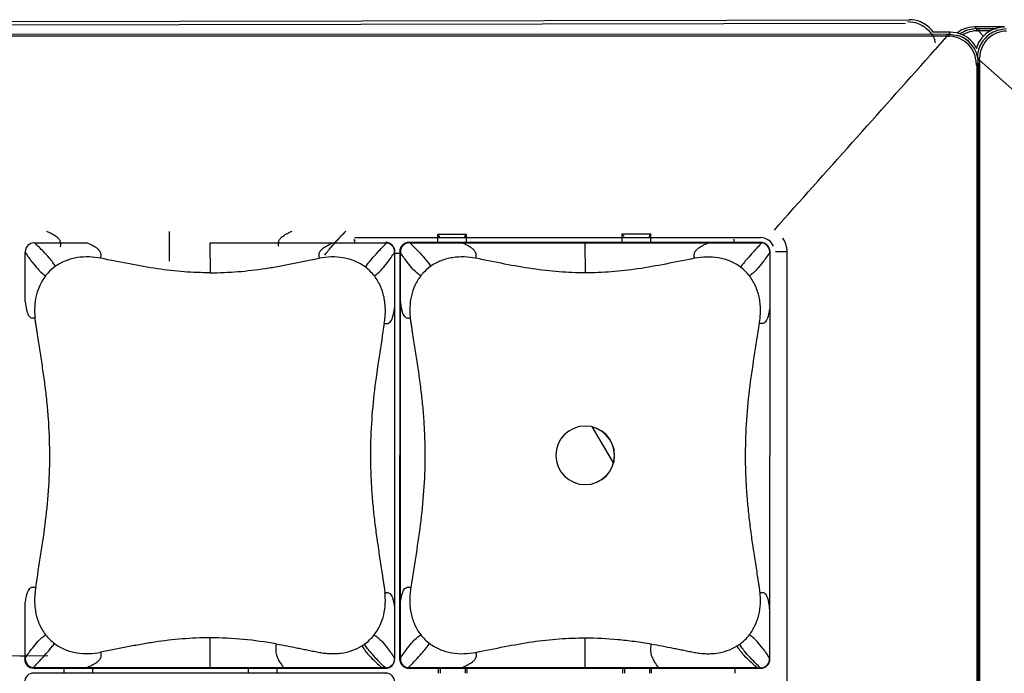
# Model space of a CAD drawing. Header units: inches. Extents: x 0 to 17, y 0 to 11.
# Tile 17 of 29: x 7.356 to 8.017, y 8.528 to 8.968. Entities that reach past the tile are written whole.
import ezdxf

# ---------------------------------------------------------------- set-up
doc = ezdxf.new("R2010")
doc.units = ezdxf.units.IN
doc.header["$LTSCALE"] = 0.935
doc.header["$MEASUREMENT"] = 0
doc.layers.get('0').update_dxf_attribs({"linetype": 'CONTINUOUS'})

msp = doc.modelspace()

# ---------------------------------------------------------------- linework, layer by layer
at = {"color": 7, "linetype": 'Continuous'}
for p, q in [((3.79472, 8.95982), (7.95354, 8.96758)), ((7.95102, 8.96497), (6.7096, 8.96265)), ((7.95231, 8.96639), (7.95775, 8.96564)), ((7.99886, 8.96155), (7.99276, 8.96057)), ((8.01755, 8.96277), (7.9977, 8.96273)), ((7.9977, 8.96273), (7.99886, 8.96155)), ((7.99886, 8.96155), (7.99883, 8.9601)), ((7.99886, 8.96155), (8.00014, 8.96155)), ((8.00014, 8.96155), (8.0125, 8.96157)), ((8.00014, 8.96155), (8.00014, 8.96013)), ((6.73401, 8.95808), (7.97901, 8.95793)), ((7.979, 8.95651), (6.73526, 8.95665)), ((7.98125, 8.95913), (7.96927, 8.95913)), ((7.97109, 8.94759), (7.979, 8.95651)), ((7.97901, 8.95793), (7.98029, 8.95793)), ((7.97902, 8.95651), (7.97901, 8.95793)), ((7.98029, 8.95793), (7.98125, 8.95913)), ((7.98029, 8.95793), (7.9862, 8.95703)), ((7.98034, 8.95648), (7.98029, 8.95793)), ((8.00016, 8.96013), (7.99926, 8.96011)), ((8.00861, 8.96014), (8.00016, 8.96013)), ((8.00341, 8.95649), (8.00016, 8.96013)), ((8.01899, 8.96138), (8.01344, 8.96059)), ((7.99853, 8.93828), (7.99975, 8.93826)), ((7.99855, 8.9374), (7.99856, 8.93696)), ((7.99856, 8.93696), (7.99998, 8.93696)), ((7.9992, 8.12609), (7.9993, 8.93824)), ((7.99975, 8.93826), (7.99998, 8.93824)), ((7.99998, 8.93696), (7.99988, 8.12264)), ((7.99998, 8.93824), (7.99998, 8.93696)), ((8.00001, 8.94042), (8.00074, 8.94042)), ((8.00074, 8.94042), (8.00064, 8.12611)), ((8.00075, 8.94086), (8.00074, 8.94042)), ((8.12791, 8.82727), (8.00074, 8.94042)), ((7.86296, 8.82607), (7.86594, 8.82972)), ((7.65594, 8.82318), (7.6364, 8.82315)), ((7.6364, 8.82315), (7.63641, 8.81781)), ((7.638, 8.82162), (7.6364, 8.82315)), ((7.65452, 8.82165), (7.65594, 8.82318)), ((7.65595, 8.81781), (7.65594, 8.82318)), ((7.77981, 8.82341), (7.76028, 8.82338)), ((7.76028, 8.82338), (7.76029, 8.8178)), ((7.76028, 8.82338), (7.76188, 8.82185)), ((7.77981, 8.82341), (7.7784, 8.82188)), ((7.77983, 8.8178), (7.77981, 8.82341)), ((7.58064, 8.82104), (7.85361, 8.82101)), ((7.6173, 8.81782), (7.61744, 8.81747)), ((7.8537, 8.81779), (7.6173, 8.81782)), ((7.61782, 8.81747), (7.61744, 8.81747)), ((7.61782, 8.81747), (7.81817, 8.81745)), ((7.73555, 8.81746), (7.73576, 8.79737)), ((7.81817, 8.81745), (7.85384, 8.81744)), ((7.83594, 8.81779), (7.83594, 8.82005)), ((7.85378, 8.82142), (7.85361, 8.82101)), ((7.85384, 8.81744), (7.8537, 8.81779)), ((7.61105, 8.81032), (7.60779, 8.81031)), ((7.61104, 8.81156), (7.61101, 8.53773)), ((7.61153, 8.81156), (7.61104, 8.81156)), ((7.61149, 8.53823), (7.61153, 8.8109)), ((7.61153, 8.81156), (7.61153, 8.8109)), ((7.85975, 8.81103), (7.85971, 8.53836)), ((7.85995, 8.81153), (7.85975, 8.81153)), ((7.85975, 8.81103), (7.85975, 8.81153)), ((7.85992, 8.5377), (7.85995, 8.81153)), ((7.87124, 8.81153), (7.86367, 8.81153)), ((7.87124, 8.81153), (7.87117, 8.2481)), ((7.73579, 8.69433), (7.73574, 8.69432)), ((7.73579, 8.69433), (7.73574, 8.69433)), ((7.75464, 8.66954), (7.74068, 8.69362)), ((7.73574, 8.65494), (7.73579, 8.65493)), ((7.73574, 8.65493), (7.73579, 8.65493)), ((7.61149, 8.53823), (7.61149, 8.53773)), ((7.85971, 8.5377), (7.85971, 8.53836)), ((7.38526, 8.5315), (7.38526, 8.52825)), ((7.4048, 8.52824), (7.40479, 8.5315)), ((7.50913, 8.53148), (7.50914, 8.52823)), ((7.52868, 8.52823), (7.52867, 8.53148)), ((7.61101, 8.53773), (7.61149, 8.53773)), ((7.6174, 8.53182), (7.61726, 8.53147)), ((7.61726, 8.53147), (7.85366, 8.53144)), ((7.65307, 8.53181), (7.6174, 8.53182)), ((7.63694, 8.53147), (7.63695, 8.52822)), ((7.63855, 8.52822), (7.63854, 8.53147)), ((7.85136, 8.53179), (7.65307, 8.53181)), ((7.65506, 8.53147), (7.65507, 8.52821)), ((7.65649, 8.52821), (7.65648, 8.53147)), ((7.76082, 8.53145), (7.76083, 8.5282)), ((7.76243, 8.5282), (7.76242, 8.53145)), ((7.77894, 8.53145), (7.77894, 8.5282)), ((7.78037, 8.5282), (7.78036, 8.53145)), ((7.83648, 8.52819), (7.83647, 8.53145)), ((7.85136, 8.53179), (7.85342, 8.53179)), ((7.85342, 8.53179), (7.8538, 8.53179)), ((7.85366, 8.53144), (7.8538, 8.53179)), ((7.85971, 8.5377), (7.85992, 8.5377))]:
    msp.add_line(p, q, dxfattribs=at)
at = {"color": 6, "linetype": 'Continuous'}
for p, q in [((7.36566, 8.8175), (7.36528, 8.8175)), ((7.36566, 8.8175), (7.40076, 8.8175)), ((7.48339, 8.81749), (7.56601, 8.81748)), ((7.48339, 8.81749), (7.4836, 8.7974)), ((7.56601, 8.81748), (7.60168, 8.81747)), ((7.58063, 8.81957), (7.58027, 8.81957)), ((7.58027, 8.81957), (7.58027, 8.81908)), ((7.58063, 8.81957), (7.58064, 8.81782)), ((7.60168, 8.81747), (7.60154, 8.81782)), ((7.35936, 8.77787), (7.35937, 8.81093)), ((7.35937, 8.81159), (7.35937, 8.81093)), ((7.60759, 8.81106), (7.60755, 8.53839)), ((7.60779, 8.81156), (7.60759, 8.81156)), ((7.60759, 8.81156), (7.60759, 8.81106)), ((7.60776, 8.53773), (7.60779, 8.81156)), ((7.35933, 8.53826), (7.35934, 8.57543)), ((7.33894, 8.53991), (7.37453, 8.53997)), ((7.35885, 8.5396), (7.3556, 8.53959)), ((7.35933, 8.53826), (7.35933, 8.53776)), ((7.60755, 8.53839), (7.60755, 8.53773)), ((7.35885, 8.53776), (7.35933, 8.53776)), ((7.36524, 8.53185), (7.3651, 8.5315)), ((7.3651, 8.5315), (7.6015, 8.53147)), ((7.40091, 8.53184), (7.36524, 8.53185)), ((7.60126, 8.53182), (7.40091, 8.53184)), ((7.60164, 8.53182), (7.60126, 8.53182)), ((7.6015, 8.53147), (7.60164, 8.53182)), ((7.60755, 8.53773), (7.60776, 8.53773)), ((7.3651, 8.52825), (7.36524, 8.52791)), ((7.6015, 8.52822), (7.3651, 8.52825)), ((7.60164, 8.52788), (7.6015, 8.52822))]:
    msp.add_line(p, q, dxfattribs=at)
at = {"color": 7, "linetype": 'Continuous'}
for centre, radius, start, end in [((7.98717, 9.30845), 0.35204, 268.67341, 268.88728), ((7.99777, 8.94302), 0.01972, 112.64517, 128.35647), ((7.97981, 8.93739), 0.01911, 65.14274, 71.50197), ((7.98031, 8.93826), 0.01967, 24.95215, 72.57455), ((7.99891, 8.94186), 0.0197, 108.19063, 124.63629), ((7.98124, 8.93944), 0.01969, 25.5295, 67.48948), ((7.99935, 8.94114), 0.01897, 111.19322, 121.42456), ((7.99461, 9.16452), 0.20447, 271.18089, 271.30211), ((8.01755, 8.94289), 0.01969, 112.49887, 157.49026), ((7.95214, 8.94671), 0.01987, 15.52771, 20.90124), ((8.01757, 8.9429), 0.0197, 157.54015, 165.19067), ((-24.60657, 37.89982), 43.58365, 318.164403, 318.372054), ((7.98048, 8.93837), 0.01946, 22.14502, 24.88353), ((7.98029, 8.93829), 0.01967, 20.59894, 22.14731), ((7.97997, 8.93818), 0.02001, 10.31025, 20.57855), ((8.01893, 8.94169), 0.01963, 169.94974, 179.97504), ((8.0193, 8.94163), 0.02, 166.61213, 169.97734), ((7.98033, 8.93823), 0.01964, 0.02631, 10.34223), ((8.0011, 8.87604), 0.06569, 90.29301, 90.92547), ((7.74265, 8.94662), 0.25817, 358.72139, 358.91457), ((8.35322, 8.94511), 0.35475, 181.10299, 181.24455), ((7.6173, 8.81156), 0.00625, 89.99458, 179.9932), ((7.61744, 8.81156), 0.00591, 89.99638, 179.99162), ((7.8537, 8.81153), 0.00625, 359.99316, 89.99178), ((7.85384, 8.81153), 0.00591, 359.99495, 89.99455), ((7.82097, 8.77571), 0.03188, 37.81685, 52.99239), ((7.73579, 8.67463), 0.0197, 90.14443, 269.84425), ((7.73579, 8.67463), 0.0197, 269.9964, 89.99263), ((7.73569, 8.67463), 0.0197, 270.29431, 89.69455), ((7.65027, 8.5735), 0.03181, 217.80467, 233.01796), ((3.66842, 8.55117), 4.06731, 359.72715, 0.01012), ((7.82106, 8.57342), 0.03173, 305.26684, 322.21165), ((7.82088, 8.57371), 0.03207, 301.89316, 305.24083), ((7.61726, 8.53773), 0.00625, 179.99316, 269.99178), ((7.6174, 8.53773), 0.00591, 179.99514, 269.99461), ((7.85366, 8.5377), 0.00625, 269.99458, 359.9932), ((7.8538, 8.5377), 0.00591, 269.99626, 359.99164)]:
    msp.add_arc(centre, radius, start, end, dxfattribs=at)
at = {"color": 6, "linetype": 'Continuous'}
for centre, radius, start, end in [((4.80918, 8.80143), 2.64723, 0.08152, 0.51531), ((7.36528, 8.81159), 0.00591, 89.99639, 179.99161), ((7.60154, 8.81156), 0.00625, 359.99316, 89.99178), ((7.60168, 8.81156), 0.00591, 359.99496, 89.99455), ((7.56881, 8.77574), 0.03188, 37.81664, 52.99262), ((7.39811, 8.57353), 0.03181, 217.80418, 233.0184), ((3.41626, 8.5512), 4.06731, 359.72715, 0.01012), ((7.5689, 8.57345), 0.03173, 305.26703, 322.20849), ((7.56872, 8.57374), 0.03207, 301.89316, 305.24083), ((7.3651, 8.53776), 0.00625, 179.99316, 269.99178), ((7.36524, 8.53776), 0.00591, 179.99514, 269.99461), ((7.6015, 8.53773), 0.00625, 269.99458, 359.9932), ((7.60164, 8.53773), 0.00591, 269.99627, 359.99163), ((7.3651, 8.52199), 0.00625, 89.99458, 179.9932), ((7.6015, 8.52197), 0.00625, 359.99316, 89.99178)]:
    msp.add_arc(centre, radius, start, end, dxfattribs=at)
at = {"color": 7, "linetype": 'Continuous'}
for points in [[(7.96107, 8.9661), (7.9587, 8.96707), (7.9561, 8.96759), (7.95354, 8.96758)], [(7.96957, 8.95935), (7.96747, 8.96229), (7.96441, 8.96472), (7.96107, 8.9661)], [(7.9977, 8.96273), (7.99514, 8.96273), (7.99254, 8.9622), (7.99018, 8.96122)], [(8.01755, 8.96258), (8.01499, 8.96258), (8.01238, 8.96206), (8.01002, 8.96108)], [(7.98588, 8.95551), (7.9841, 8.95611), (7.98221, 8.95644), (7.98034, 8.95648)], [(7.98878, 8.95763), (7.98641, 8.95861), (7.98381, 8.95913), (7.98125, 8.95913)], [(7.99883, 8.9601), (7.99667, 8.96005), (7.9945, 8.95961), (7.99249, 8.95883)], [(8.01897, 8.95993), (8.01681, 8.95988), (8.01463, 8.95944), (8.01261, 8.95867)], [(8.00259, 8.9494), (8.00147, 8.94703), (8.00082, 8.94436), (8.00077, 8.94173)], [(7.99853, 8.93828), (7.99849, 8.9405), (7.99803, 8.94274), (7.99721, 8.9448)], [(7.86838, 8.82063), (7.8702, 8.81802), (7.87124, 8.81471), (7.87124, 8.81153)]]:
    msp.add_open_spline(points, degree=3, dxfattribs=at)
for points, knots in [([(7.95775, 8.96564), (7.96064, 8.96482), (7.96611, 8.96178), (7.96962, 8.9566), (7.97069, 8.9538)], [0, 0, 0, 0, 0.499934, 1, 1, 1, 1]), ([(8.01344, 8.96059), (8.01017, 8.95963), (8.00402, 8.95592), (8.00063, 8.94958), (7.99984, 8.94626)], [0, 0, 0, 0, 0.49948, 1, 1, 1, 1]), ([(8.01261, 8.95867), (8.01045, 8.95783), (8.00638, 8.95536), (8.00359, 8.95149), (8.00259, 8.9494)], [0, 0, 0, 0, 0.500278, 1, 1, 1, 1]), ([(7.99721, 8.9448), (7.99635, 8.94696), (7.99384, 8.951), (7.98995, 8.95375), (7.98785, 8.95473)], [0, 0, 0, 0, 0.500185, 1, 1, 1, 1]), ([(7.61782, 8.81747), (7.61982, 8.81555), (7.62315, 8.81226), (7.62724, 8.80787), (7.62995, 8.80455), (7.63132, 8.8026), (7.63192, 8.80175)], [0, 0, 0, 0, 0.393264, 0.66332, 0.851829, 1, 1, 1, 1]), ([(7.66218, 8.80715), (7.66232, 8.80788), (7.66252, 8.809), (7.6623, 8.81047), (7.66178, 8.81174), (7.66073, 8.813), (7.65881, 8.81455), (7.65619, 8.81604), (7.65401, 8.81701), (7.65292, 8.81747)], [0, 0, 0, 0, 0.146975, 0.218579, 0.286732, 0.413505, 0.534204, 0.76877, 1, 1, 1, 1]), ([(7.80921, 8.80712), (7.80908, 8.80786), (7.80888, 8.80897), (7.80908, 8.81042), (7.80959, 8.81169), (7.81059, 8.81295), (7.81246, 8.81451), (7.815, 8.816), (7.81711, 8.81699), (7.81817, 8.81745)], [0, 0, 0, 0, 0.148345, 0.220575, 0.289188, 0.416296, 0.536801, 0.770273, 1, 1, 1, 1]), ([(7.85436, 8.81742), (7.8524, 8.81538), (7.84912, 8.81192), (7.84503, 8.80735), (7.84225, 8.80397), (7.8408, 8.80203), (7.84017, 8.80117)], [0, 0, 0, 0, 0.392857, 0.663119, 0.851869, 1, 1, 1, 1]), ([(7.86235, 8.81519), (7.86165, 8.81687), (7.85918, 8.81989), (7.85544, 8.82101), (7.85361, 8.82101)], [0, 0, 0, 0, 0.499878, 1, 1, 1, 1]), ([(7.62516, 8.79528), (7.62435, 8.79591), (7.62252, 8.79734), (7.61952, 8.80029), (7.61576, 8.80487), (7.61308, 8.80863), (7.61153, 8.8109)], [0, 0, 0, 0, 0.147453, 0.334803, 0.604466, 1, 1, 1, 1]), ([(7.85975, 8.81103), (7.85821, 8.80874), (7.85555, 8.80494), (7.85181, 8.8003), (7.84882, 8.79733), (7.84697, 8.79589), (7.84616, 8.79526)], [0, 0, 0, 0, 0.39561, 0.665215, 0.852517, 1, 1, 1, 1]), ([(7.6622, 8.80714), (7.65963, 8.80761), (7.65441, 8.80824), (7.64782, 8.80786), (7.64266, 8.8068), (7.63889, 8.80556), (7.63527, 8.80391), (7.63299, 8.80252), (7.63192, 8.80175)], [0, 0, 0, 0, 0.248456, 0.49755, 0.62265, 0.74806, 0.873935, 1, 1, 1, 1]), ([(7.73576, 8.79737), (7.72992, 8.79737), (7.71805, 8.79784), (7.69994, 8.79987), (7.6813, 8.80325), (7.66866, 8.80586), (7.6622, 8.80714)], [0, 0, 0, 0, 0.2359, 0.478861, 0.734568, 1, 1, 1, 1]), ([(7.80921, 8.80713), (7.80277, 8.80585), (7.79016, 8.80324), (7.77155, 8.79987), (7.75347, 8.79783), (7.74161, 8.79737), (7.73576, 8.79737)], [0, 0, 0, 0, 0.2652, 0.520771, 0.763799, 1, 1, 1, 1]), ([(7.84017, 8.80117), (7.83799, 8.80281), (7.83321, 8.80551), (7.82533, 8.80772), (7.81721, 8.80823), (7.81185, 8.80762), (7.80921, 8.80712)], [0, 0, 0, 0, 0.251865, 0.502397, 0.751417, 1, 1, 1, 1]), ([(7.63192, 8.80175), (7.63001, 8.80039), (7.62763, 8.79831), (7.62563, 8.79591), (7.62516, 8.79528)], [0, 0, 0, 0, 0.749652, 1, 1, 1, 1]), ([(7.62516, 8.79528), (7.62363, 8.79331), (7.62104, 8.78901), (7.61863, 8.7819), (7.61779, 8.77572), (7.61776, 8.77077), (7.61793, 8.7683), (7.61807, 8.76707)], [0, 0, 0, 0, 0.251114, 0.501489, 0.75093, 0.875534, 1, 1, 1, 1]), ([(7.8528, 8.76338), (7.853, 8.76475), (7.85341, 8.7675), (7.85363, 8.77167), (7.85348, 8.77585), (7.85275, 8.78139), (7.85074, 8.78815), (7.84788, 8.79304), (7.84616, 8.79526)], [0, 0, 0, 0, 0.12442, 0.248939, 0.373607, 0.498537, 0.748841, 1, 1, 1, 1]), ([(7.61152, 8.77784), (7.61165, 8.77659), (7.61192, 8.7744), (7.61253, 8.77155), (7.61325, 8.76951), (7.61408, 8.76813), (7.61503, 8.76731), (7.61606, 8.76698), (7.61707, 8.76696), (7.61773, 8.76703), (7.61807, 8.76707)], [0, 0, 0, 0, 0.261594, 0.459399, 0.604772, 0.710434, 0.790931, 0.860839, 0.929692, 1, 1, 1, 1]), ([(7.85974, 8.77386), (7.85958, 8.77261), (7.85925, 8.77044), (7.85856, 8.76763), (7.85778, 8.76562), (7.8569, 8.76427), (7.8559, 8.7635), (7.85485, 8.76321), (7.85382, 8.76323), (7.85314, 8.76333), (7.8528, 8.76338)], [0, 0, 0, 0, 0.260042, 0.456588, 0.60107, 0.706345, 0.787127, 0.857982, 0.928187, 1, 1, 1, 1]), ([(7.61807, 8.76707), (7.61818, 8.76613), (7.61844, 8.76426), (7.61888, 8.76146), (7.6193, 8.75865), (7.61987, 8.75492), (7.62061, 8.75026), (7.62177, 8.74279), (7.62322, 8.73345), (7.62481, 8.72219), (7.62614, 8.71086), (7.62714, 8.69946), (7.62778, 8.688), (7.62813, 8.67269), (7.62757, 8.65357), (7.62542, 8.6308), (7.62208, 8.60829), (7.61968, 8.59335), (7.61855, 8.58588)], [0, 0, 0, 0, 0.015543, 0.031089, 0.046629, 0.062161, 0.093223, 0.124282, 0.186426, 0.248727, 0.31124, 0.373972, 0.436879, 0.499878, 0.625818, 0.751194, 0.875739, 1, 1, 1, 1]), ([(7.85327, 8.58219), (7.85317, 8.58313), (7.85291, 8.585), (7.85248, 8.5878), (7.85207, 8.5906), (7.8515, 8.59434), (7.85078, 8.599), (7.84963, 8.60647), (7.84821, 8.61582), (7.84664, 8.62707), (7.84534, 8.6384), (7.84435, 8.6498), (7.84372, 8.66126), (7.84338, 8.67657), (7.84393, 8.69569), (7.84604, 8.71846), (7.84933, 8.74097), (7.85168, 8.75591), (7.8528, 8.76338)], [0, 0, 0, 0, 0.01554, 0.031084, 0.046622, 0.062153, 0.093206, 0.124262, 0.186404, 0.24869, 0.311204, 0.37395, 0.436869, 0.499877, 0.625837, 0.75123, 0.875754, 1, 1, 1, 1]), ([(7.6115, 8.5754), (7.61167, 8.57665), (7.61202, 8.57882), (7.61274, 8.58163), (7.61354, 8.58364), (7.61444, 8.58499), (7.61545, 8.58576), (7.6165, 8.58605), (7.61753, 8.58603), (7.61821, 8.58593), (7.61855, 8.58588)], [0, 0, 0, 0, 0.259747, 0.456239, 0.600854, 0.706367, 0.787365, 0.858285, 0.928385, 1, 1, 1, 1]), ([(7.61855, 8.58588), (7.61834, 8.58451), (7.61793, 8.58176), (7.6177, 8.57759), (7.61784, 8.57341), (7.61857, 8.56787), (7.62057, 8.56111), (7.62342, 8.55622), (7.62514, 8.554)], [0, 0, 0, 0, 0.124482, 0.248978, 0.373693, 0.49865, 0.748883, 1, 1, 1, 1]), ([(7.84614, 8.55398), (7.84766, 8.55595), (7.85026, 8.56025), (7.85268, 8.56736), (7.85353, 8.57354), (7.85357, 8.57849), (7.85341, 8.58096), (7.85327, 8.58219)], [0, 0, 0, 0, 0.251154, 0.501574, 0.751, 0.875569, 1, 1, 1, 1]), ([(7.85972, 8.57142), (7.8596, 8.57267), (7.85935, 8.57486), (7.85877, 8.57771), (7.85807, 8.57975), (7.85725, 8.58113), (7.8563, 8.58195), (7.85528, 8.58228), (7.85427, 8.5823), (7.85361, 8.58223), (7.85327, 8.58219)], [0, 0, 0, 0, 0.261898, 0.459777, 0.605045, 0.710492, 0.790782, 0.860609, 0.929535, 1, 1, 1, 1]), ([(7.61149, 8.53823), (7.61304, 8.54052), (7.61571, 8.54432), (7.61947, 8.54896), (7.62247, 8.55193), (7.62432, 8.55337), (7.62513, 8.554)], [0, 0, 0, 0, 0.395678, 0.665304, 0.852578, 1, 1, 1, 1]), ([(7.66219, 8.54214), (7.66864, 8.54342), (7.68129, 8.54603), (7.69992, 8.5494), (7.71802, 8.55143), (7.72989, 8.55189), (7.73574, 8.55189)], [0, 0, 0, 0, 0.265432, 0.521135, 0.764096, 1, 1, 1, 1]), ([(7.73574, 8.55189), (7.74304, 8.55188), (7.75409, 8.55135), (7.76892, 8.54963), (7.77646, 8.54843), (7.78027, 8.54776)], [0, 0, 0, 0, 0.489041, 0.740467, 1, 1, 1, 1]), ([(7.85971, 8.53836), (7.85817, 8.54063), (7.8555, 8.54439), (7.85176, 8.54897), (7.84877, 8.55192), (7.84694, 8.55335), (7.84613, 8.55398)], [0, 0, 0, 0, 0.395462, 0.665103, 0.852484, 1, 1, 1, 1]), ([(7.61688, 8.53184), (7.61885, 8.53388), (7.62215, 8.53734), (7.62625, 8.54191), (7.62904, 8.54529), (7.63049, 8.54723), (7.63113, 8.54809)], [0, 0, 0, 0, 0.393029, 0.663308, 0.851982, 1, 1, 1, 1]), ([(7.63113, 8.54809), (7.63331, 8.54645), (7.63811, 8.54374), (7.64601, 8.54154), (7.65416, 8.54103), (7.65954, 8.54164), (7.66219, 8.54214)], [0, 0, 0, 0, 0.251658, 0.502089, 0.751224, 1, 1, 1, 1]), ([(7.78527, 8.5318), (7.78454, 8.53269), (7.78326, 8.53438), (7.78137, 8.53744), (7.7802, 8.54031), (7.77983, 8.54294), (7.77983, 8.54515), (7.7801, 8.54673), (7.78027, 8.54776)], [0, 0, 0, 0, 0.198667, 0.363973, 0.620074, 0.724318, 0.819932, 1, 1, 1, 1]), ([(7.78027, 8.54776), (7.7827, 8.54734), (7.78753, 8.54644), (7.79356, 8.54526), (7.79837, 8.54429), (7.80198, 8.54356), (7.80498, 8.54295), (7.80739, 8.54247), (7.80979, 8.54198), (7.81283, 8.54151), (7.81651, 8.54122), (7.8202, 8.54122), (7.82512, 8.54164), (7.83119, 8.54303), (7.83571, 8.54517), (7.83782, 8.54648)], [0, 0, 0, 0, 0.124984, 0.249681, 0.311942, 0.374224, 0.436523, 0.467654, 0.498808, 0.561136, 0.623505, 0.68591, 0.748442, 0.873897, 1, 1, 1, 1]), ([(7.85136, 8.53179), (7.84936, 8.53351), (7.84603, 8.53646), (7.84204, 8.54053), (7.83952, 8.54372), (7.83834, 8.54563), (7.83782, 8.54648)], [0, 0, 0, 0, 0.394542, 0.664046, 0.851818, 1, 1, 1, 1]), ([(7.85342, 8.53179), (7.85143, 8.53371), (7.84812, 8.537), (7.84404, 8.5414), (7.84134, 8.54472), (7.83998, 8.54666), (7.83938, 8.54751)], [0, 0, 0, 0, 0.39306, 0.663096, 0.851695, 1, 1, 1, 1]), ([(7.66215, 8.54213), (7.66229, 8.5414), (7.66248, 8.54029), (7.66228, 8.53883), (7.66176, 8.53757), (7.66074, 8.5363), (7.65885, 8.53475), (7.65628, 8.53326), (7.65414, 8.53227), (7.65307, 8.53181)], [0, 0, 0, 0, 0.147408, 0.219217, 0.287545, 0.414494, 0.535161, 0.769346, 1, 1, 1, 1])]:
    msp.add_open_spline(points, degree=3, knots=knots, dxfattribs=at)
at = {"color": 6, "linetype": 'Continuous'}
for points, knots in [([(7.38302, 8.81481), (7.38315, 8.81554), (7.38335, 8.81666), (7.38313, 8.81812), (7.38261, 8.81939), (7.38158, 8.82065), (7.37966, 8.82219), (7.37706, 8.82367), (7.37491, 8.82464), (7.37383, 8.82509)], [0, 0, 0, 0, 0.147521, 0.219365, 0.287678, 0.41453, 0.535131, 0.76929, 1, 1, 1, 1]), ([(7.52977, 8.81508), (7.52963, 8.81581), (7.52944, 8.81692), (7.52964, 8.81837), (7.53014, 8.81963), (7.53115, 8.8209), (7.53302, 8.82245), (7.53558, 8.82395), (7.5377, 8.82494), (7.53877, 8.8254)], [0, 0, 0, 0, 0.147804, 0.219805, 0.288221, 0.415189, 0.535777, 0.769695, 1, 1, 1, 1]), ([(7.56072, 8.8092), (7.56135, 8.81005), (7.56279, 8.81199), (7.56556, 8.81537), (7.56965, 8.81994), (7.57293, 8.8234), (7.57489, 8.82544)], [0, 0, 0, 0, 0.148068, 0.336775, 0.607047, 1, 1, 1, 1]), ([(7.37976, 8.80178), (7.37916, 8.80263), (7.37779, 8.80458), (7.37508, 8.8079), (7.37099, 8.81229), (7.36766, 8.81558), (7.36566, 8.8175)], [0, 0, 0, 0, 0.148173, 0.336682, 0.606739, 1, 1, 1, 1]), ([(7.41002, 8.80718), (7.41016, 8.80791), (7.41036, 8.80903), (7.41014, 8.8105), (7.40962, 8.81177), (7.40857, 8.81303), (7.40665, 8.81458), (7.40403, 8.81607), (7.40185, 8.81704), (7.40076, 8.8175)], [0, 0, 0, 0, 0.146976, 0.21858, 0.286735, 0.413508, 0.534206, 0.768771, 1, 1, 1, 1]), ([(7.55705, 8.80715), (7.55692, 8.80789), (7.55672, 8.809), (7.55692, 8.81045), (7.55742, 8.81172), (7.55843, 8.81298), (7.56029, 8.81454), (7.56284, 8.81603), (7.56495, 8.81702), (7.56601, 8.81748)], [0, 0, 0, 0, 0.148333, 0.220574, 0.289154, 0.416218, 0.536717, 0.770229, 1, 1, 1, 1]), ([(7.588, 8.8012), (7.58864, 8.80206), (7.59009, 8.804), (7.59287, 8.80738), (7.59696, 8.81195), (7.60024, 8.81541), (7.6022, 8.81745)], [0, 0, 0, 0, 0.148131, 0.336881, 0.607143, 1, 1, 1, 1]), ([(7.35937, 8.81093), (7.36092, 8.80866), (7.3636, 8.8049), (7.36736, 8.80032), (7.37035, 8.79737), (7.37219, 8.79594), (7.373, 8.79531)], [0, 0, 0, 0, 0.395534, 0.665197, 0.852547, 1, 1, 1, 1]), ([(7.594, 8.79529), (7.59481, 8.79592), (7.59666, 8.79736), (7.59965, 8.80033), (7.60339, 8.80497), (7.60605, 8.80877), (7.60759, 8.81106)], [0, 0, 0, 0, 0.147482, 0.334785, 0.60439, 1, 1, 1, 1]), ([(7.41004, 8.80717), (7.40747, 8.80764), (7.40225, 8.80827), (7.39566, 8.80789), (7.3905, 8.80683), (7.38673, 8.80559), (7.38311, 8.80394), (7.38083, 8.80255), (7.37976, 8.80178)], [0, 0, 0, 0, 0.248456, 0.49755, 0.62265, 0.74806, 0.873935, 1, 1, 1, 1]), ([(7.4836, 8.7974), (7.47776, 8.7974), (7.46589, 8.79787), (7.44778, 8.7999), (7.42914, 8.80328), (7.4165, 8.80589), (7.41004, 8.80717)], [0, 0, 0, 0, 0.2359, 0.478861, 0.734568, 1, 1, 1, 1]), ([(7.4836, 8.7974), (7.48985, 8.7974), (7.50231, 8.79791), (7.51775, 8.79976), (7.52995, 8.8018), (7.53901, 8.80353), (7.54653, 8.80505), (7.55254, 8.80625), (7.55554, 8.80687), (7.55705, 8.80715)], [0, 0, 0, 0, 0.252455, 0.503349, 0.627991, 0.752154, 0.8761, 0.938045, 1, 1, 1, 1]), ([(7.588, 8.8012), (7.58583, 8.80284), (7.58104, 8.80555), (7.57315, 8.80775), (7.56502, 8.80826), (7.55965, 8.80765), (7.55701, 8.80715)], [0, 0, 0, 0, 0.251867, 0.502397, 0.751416, 1, 1, 1, 1]), ([(7.37976, 8.80178), (7.37785, 8.80042), (7.37547, 8.79834), (7.37347, 8.79594), (7.373, 8.79531)], [0, 0, 0, 0, 0.749652, 1, 1, 1, 1]), ([(7.373, 8.79531), (7.37147, 8.79334), (7.36888, 8.78904), (7.36647, 8.78193), (7.36563, 8.77575), (7.3656, 8.7708), (7.36577, 8.76833), (7.36591, 8.7671)], [0, 0, 0, 0, 0.251114, 0.501489, 0.75093, 0.875534, 1, 1, 1, 1]), ([(7.60064, 8.76341), (7.60084, 8.76478), (7.60125, 8.76753), (7.60147, 8.7717), (7.60132, 8.77588), (7.60058, 8.78142), (7.59858, 8.78818), (7.59572, 8.79307), (7.594, 8.79529)], [0, 0, 0, 0, 0.12442, 0.248939, 0.373607, 0.498537, 0.748841, 1, 1, 1, 1]), ([(7.35936, 8.77787), (7.35949, 8.77662), (7.35976, 8.77443), (7.36037, 8.77158), (7.36109, 8.76954), (7.36192, 8.76816), (7.36287, 8.76734), (7.3639, 8.76701), (7.36491, 8.76699), (7.36557, 8.76706), (7.36591, 8.7671)], [0, 0, 0, 0, 0.261594, 0.459399, 0.604772, 0.710434, 0.790931, 0.860839, 0.929692, 1, 1, 1, 1]), ([(7.60064, 8.76341), (7.60098, 8.76336), (7.60166, 8.76326), (7.60269, 8.76324), (7.60374, 8.76353), (7.60474, 8.7643), (7.60562, 8.76565), (7.6064, 8.76766), (7.60709, 8.77047), (7.60742, 8.77264), (7.60758, 8.77389)], [0, 0, 0, 0, 0.071813, 0.142017, 0.212873, 0.293654, 0.398929, 0.543411, 0.739957, 1, 1, 1, 1]), ([(7.36639, 8.58591), (7.36752, 8.59338), (7.36992, 8.60832), (7.37326, 8.63083), (7.37541, 8.6536), (7.37608, 8.67655), (7.37531, 8.69568), (7.37398, 8.71089), (7.37265, 8.72222), (7.37106, 8.73348), (7.36961, 8.74282), (7.36845, 8.75029), (7.36771, 8.75495), (7.36714, 8.75868), (7.36673, 8.76149), (7.36629, 8.76429), (7.36602, 8.76616), (7.36591, 8.7671)], [0, 0, 0, 0, 0.124257, 0.248803, 0.374175, 0.500131, 0.626028, 0.688761, 0.751271, 0.813564, 0.875719, 0.906775, 0.937834, 0.953366, 0.968904, 0.98445, 1, 1, 1, 1]), ([(7.60064, 8.76341), (7.59952, 8.75594), (7.59717, 8.741), (7.59388, 8.71849), (7.59177, 8.69572), (7.59122, 8.6766), (7.59156, 8.66128), (7.59219, 8.64983), (7.59318, 8.63843), (7.59448, 8.6271), (7.59604, 8.61584), (7.59747, 8.6065), (7.59861, 8.59903), (7.59934, 8.59437), (7.5999, 8.59064), (7.6003, 8.58783), (7.60073, 8.58503), (7.601, 8.58316), (7.60111, 8.58222)], [0, 0, 0, 0, 0.124233, 0.248767, 0.37415, 0.500129, 0.563148, 0.626064, 0.688802, 0.751311, 0.813598, 0.875742, 0.906792, 0.937844, 0.953374, 0.968909, 0.984452, 1, 1, 1, 1]), ([(7.35934, 8.57543), (7.35951, 8.57668), (7.35986, 8.57885), (7.36058, 8.58166), (7.36138, 8.58367), (7.36228, 8.58502), (7.36329, 8.58579), (7.36434, 8.58608), (7.36537, 8.58606), (7.36605, 8.58596), (7.36639, 8.58591)], [0, 0, 0, 0, 0.259747, 0.456239, 0.600854, 0.706367, 0.787365, 0.858285, 0.928385, 1, 1, 1, 1]), ([(7.36639, 8.58591), (7.36618, 8.58454), (7.36577, 8.58179), (7.36554, 8.57762), (7.36568, 8.57344), (7.36641, 8.5679), (7.3684, 8.56114), (7.37126, 8.55625), (7.37297, 8.55403)], [0, 0, 0, 0, 0.124482, 0.248978, 0.373693, 0.49865, 0.748883, 1, 1, 1, 1]), ([(7.59397, 8.55401), (7.5955, 8.55598), (7.5981, 8.56028), (7.60052, 8.56739), (7.60137, 8.57357), (7.60141, 8.57852), (7.60125, 8.58099), (7.60111, 8.58222)], [0, 0, 0, 0, 0.251154, 0.501574, 0.751, 0.875569, 1, 1, 1, 1]), ([(7.60111, 8.58222), (7.60145, 8.58226), (7.60211, 8.58233), (7.60312, 8.58231), (7.60414, 8.58198), (7.60509, 8.58116), (7.60591, 8.57978), (7.60661, 8.57774), (7.60719, 8.57489), (7.60744, 8.5727), (7.60756, 8.57145)], [0, 0, 0, 0, 0.070463, 0.139388, 0.209215, 0.289506, 0.394956, 0.540226, 0.738105, 1, 1, 1, 1]), ([(7.35933, 8.53826), (7.36088, 8.54055), (7.36355, 8.54435), (7.3673, 8.54899), (7.37031, 8.55196), (7.37216, 8.5534), (7.37297, 8.55403)], [0, 0, 0, 0, 0.395678, 0.665304, 0.852578, 1, 1, 1, 1]), ([(7.48358, 8.55192), (7.47733, 8.55192), (7.46485, 8.55141), (7.44939, 8.54956), (7.43717, 8.54752), (7.42809, 8.54579), (7.42054, 8.54428), (7.41452, 8.54307), (7.4115, 8.54245), (7.40999, 8.54217)], [0, 0, 0, 0, 0.252124, 0.502973, 0.627671, 0.751934, 0.875987, 0.937981, 1, 1, 1, 1]), ([(7.52811, 8.54779), (7.52079, 8.54908), (7.506, 8.55117), (7.49107, 8.55192), (7.48358, 8.55192)], [0, 0, 0, 0, 0.497883, 1, 1, 1, 1]), ([(7.59397, 8.55401), (7.59478, 8.55338), (7.59661, 8.55195), (7.5996, 8.549), (7.60334, 8.54442), (7.60601, 8.54066), (7.60755, 8.53839)], [0, 0, 0, 0, 0.147516, 0.334898, 0.60454, 1, 1, 1, 1]), ([(7.36472, 8.53187), (7.36669, 8.53391), (7.36998, 8.53737), (7.37409, 8.54194), (7.37688, 8.54532), (7.37833, 8.54726), (7.37897, 8.54812)], [0, 0, 0, 0, 0.39303, 0.663309, 0.851982, 1, 1, 1, 1]), ([(7.37897, 8.54812), (7.38115, 8.54648), (7.38595, 8.54377), (7.39385, 8.54157), (7.402, 8.54106), (7.40738, 8.54167), (7.41003, 8.54217)], [0, 0, 0, 0, 0.251658, 0.502089, 0.751224, 1, 1, 1, 1]), ([(7.52811, 8.54779), (7.52794, 8.54676), (7.52767, 8.54518), (7.52767, 8.54297), (7.52804, 8.54034), (7.52921, 8.53747), (7.5311, 8.53441), (7.53238, 8.53272), (7.53311, 8.53183)], [0, 0, 0, 0, 0.180069, 0.275683, 0.379926, 0.636026, 0.801332, 1, 1, 1, 1]), ([(7.52811, 8.54779), (7.53054, 8.54737), (7.53537, 8.54647), (7.5414, 8.54529), (7.54621, 8.54432), (7.54982, 8.54359), (7.55282, 8.54298), (7.55523, 8.5425), (7.55763, 8.54201), (7.56067, 8.54154), (7.56434, 8.54125), (7.56804, 8.54125), (7.57296, 8.54167), (7.57903, 8.54306), (7.58355, 8.5452), (7.58566, 8.54651)], [0, 0, 0, 0, 0.124984, 0.249681, 0.311942, 0.374224, 0.436523, 0.467654, 0.498809, 0.561136, 0.623506, 0.68591, 0.748442, 0.873897, 1, 1, 1, 1]), ([(7.58566, 8.54651), (7.58618, 8.54566), (7.58736, 8.54375), (7.58988, 8.54056), (7.59387, 8.53649), (7.5972, 8.53354), (7.5992, 8.53182)], [0, 0, 0, 0, 0.148182, 0.335954, 0.605458, 1, 1, 1, 1]), ([(7.58722, 8.54754), (7.58782, 8.54669), (7.58918, 8.54474), (7.59188, 8.54143), (7.59595, 8.53703), (7.59927, 8.53374), (7.60126, 8.53182)], [0, 0, 0, 0, 0.148307, 0.336908, 0.606945, 1, 1, 1, 1]), ([(7.40999, 8.54216), (7.41013, 8.54143), (7.41032, 8.54032), (7.41011, 8.53886), (7.4096, 8.5376), (7.40858, 8.53633), (7.40669, 8.53478), (7.40412, 8.53329), (7.40198, 8.5323), (7.40091, 8.53184)], [0, 0, 0, 0, 0.147395, 0.219216, 0.287511, 0.414417, 0.535078, 0.769302, 1, 1, 1, 1])]:
    msp.add_open_spline(points, degree=3, knots=knots, dxfattribs=at)

doc.saveas('drawing.dxf')
